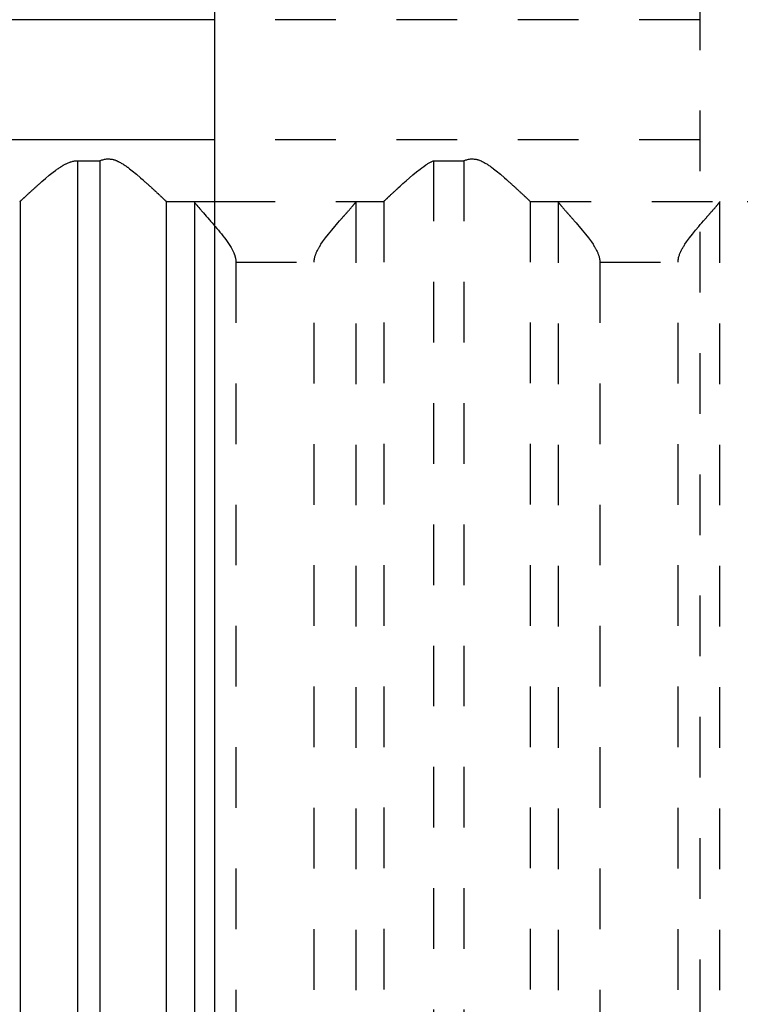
# Model space of a CAD drawing. Extents: x -70 to 72, y -1 to 596.
# Tile 7 of 13: x -19 to -7, y 235 to 252. Entities that reach past the tile are written whole.
import ezdxf

# ---------------------------------------------------------------- set-up
doc = ezdxf.new("R2010")
doc.units = 0
doc.linetypes.add('DASHED', pattern=[2, 1, -1])
doc.layers.add('AM_0', color=7, linetype='CONTINUOUS')
doc.layers.add('AM_3', color=7, linetype='DASHED')

msp = doc.modelspace()

# ---------------------------------------------------------------- linework, layer by layer
at = {"layer": 'AM_0', "color": 7, "linetype": 'CONTINUOUS'}
for p, q in [((-16, 394.2), (-16, 134)), ((-16, 251.5), (-27, 251.5)), ((-16, 249.517), (-23.7, 249.517)), ((-18.26, 249.174), (-17.891, 249.174)), ((-18.26, 249.174), (-18.26, 202.5)), ((-17.891, 249.174), (-17.891, 202.5)), ((-19.206, 248.503), (-19.206, 202.5)), ((-16.797, 248.503), (-16.797, 202.5)), ((-16.79, 248.5), (-16, 248.5)), ((-16.333, 248.49), (-16.333, 202.51))]:
    msp.add_line(p, q, dxfattribs=at)
for points in [[(-19.206, 248.503, 0), (-19.206, 248.504, 0), (-19.204, 248.505, 0), (-19.202, 248.507, 0), (-19.202, 248.507, 0), (-19.201, 248.508, 0), (-19.198, 248.51, 0), (-19.196, 248.513, 0), (-19.193, 248.515, 0), (-19.19, 248.518, 0), (-19.187, 248.52, 0), (-19.186, 248.522, 0), (-19.184, 248.523, 0), (-19.181, 248.527, 0), (-19.177, 248.53, 0), (-19.173, 248.534, 0), (-19.169, 248.538, 0), (-19.165, 248.542, 0), (-19.162, 248.544, 0), (-19.16, 248.546, 0), (-19.155, 248.55, 0), (-19.151, 248.555, 0), (-19.148, 248.557, 0), (-19.145, 248.559, 0), (-19.14, 248.564, 0), (-19.135, 248.569, 0), (-19.132, 248.572, 0), (-19.129, 248.575, 0), (-19.123, 248.58, 0), (-19.117, 248.586, 0), (-19.111, 248.591, 0), (-19.105, 248.597, 0), (-19.098, 248.603, 0), (-19.095, 248.606, 0), (-19.092, 248.609, 0), (-19.085, 248.616, 0), (-19.078, 248.622, 0), (-19.071, 248.629, 0), (-19.063, 248.635, 0), (-19.056, 248.642, 0), (-19.052, 248.645, 0), (-19.049, 248.649, 0), (-19.041, 248.656, 0), (-19.033, 248.663, 0), (-19.025, 248.67, 0), (-19.018, 248.677, 0), (-19.009, 248.685, 0), (-19.005, 248.688, 0), (-19.001, 248.692, 0), (-18.993, 248.7, 0), (-18.985, 248.707, 0), (-18.976, 248.715, 0), (-18.968, 248.722, 0), (-18.96, 248.73, 0), (-18.955, 248.734, 0), (-18.951, 248.738, 0), (-18.942, 248.745, 0), (-18.934, 248.753, 0), (-18.925, 248.761, 0), (-18.916, 248.769, 0), (-18.907, 248.777, 0), (-18.903, 248.781, 0), (-18.898, 248.785, 0), (-18.889, 248.793, 0), (-18.88, 248.801, 0), (-18.875, 248.805, 0), (-18.847, 248.83, 0), (-18.787, 248.881, 0), (-18.725, 248.933, 0), (-18.66, 248.985, 0), (-18.621, 249.014, 0), (-18.61, 249.022, 0), (-18.599, 249.03, 0), (-18.593, 249.034, 0), (-18.588, 249.038, 0), (-18.576, 249.046, 0), (-18.565, 249.054, 0), (-18.554, 249.061, 0), (-18.542, 249.069, 0), (-18.531, 249.076, 0), (-18.525, 249.08, 0), (-18.519, 249.084, 0), (-18.508, 249.091, 0), (-18.496, 249.098, 0), (-18.49, 249.101, 0), (-18.484, 249.104, 0), (-18.473, 249.111, 0), (-18.461, 249.117, 0), (-18.455, 249.12, 0), (-18.449, 249.123, 0), (-18.437, 249.129, 0), (-18.425, 249.135, 0), (-18.412, 249.14, 0), (-18.4, 249.145, 0), (-18.387, 249.15, 0), (-18.381, 249.152, 0), (-18.375, 249.154, 0), (-18.362, 249.158, 0), (-18.349, 249.162, 0), (-18.336, 249.165, 0), (-18.323, 249.168, 0), (-18.309, 249.17, 0), (-18.302, 249.171, 0), (-18.295, 249.172, 0), (-18.281, 249.173, 0), (-18.267, 249.174, 0), (-18.26, 249.174, 0)], [(-17.891, 249.174, 0), (-17.884, 249.176, 0), (-17.871, 249.182, 0), (-17.857, 249.187, 0), (-17.85, 249.189, 0), (-17.843, 249.191, 0), (-17.828, 249.195, 0), (-17.814, 249.198, 0), (-17.799, 249.201, 0), (-17.783, 249.203, 0), (-17.768, 249.204, 0), (-17.76, 249.204, 0), (-17.751, 249.204, 0), (-17.735, 249.204, 0), (-17.72, 249.202, 0), (-17.705, 249.2, 0), (-17.69, 249.198, 0), (-17.675, 249.194, 0), (-17.668, 249.192, 0), (-17.661, 249.19, 0), (-17.647, 249.186, 0), (-17.633, 249.181, 0), (-17.626, 249.178, 0), (-17.619, 249.175, 0), (-17.606, 249.17, 0), (-17.592, 249.163, 0), (-17.586, 249.16, 0), (-17.579, 249.157, 0), (-17.566, 249.15, 0), (-17.553, 249.143, 0), (-17.54, 249.136, 0), (-17.527, 249.128, 0), (-17.514, 249.12, 0), (-17.508, 249.116, 0), (-17.502, 249.112, 0), (-17.489, 249.104, 0), (-17.476, 249.096, 0), (-17.464, 249.087, 0), (-17.452, 249.078, 0), (-17.439, 249.069, 0), (-17.433, 249.065, 0), (-17.427, 249.06, 0), (-17.414, 249.051, 0), (-17.402, 249.042, 0), (-17.36, 249.009, 0), (-17.288, 248.95, 0), (-17.219, 248.891, 0), (-17.186, 248.862, 0), (-17.18, 248.857, 0), (-17.17, 248.847, 0), (-17.159, 248.838, 0), (-17.154, 248.833, 0), (-17.148, 248.828, 0), (-17.138, 248.819, 0), (-17.127, 248.81, 0), (-17.117, 248.8, 0), (-17.107, 248.791, 0), (-17.097, 248.782, 0), (-17.092, 248.777, 0), (-17.087, 248.773, 0), (-17.077, 248.764, 0), (-17.068, 248.755, 0), (-17.058, 248.747, 0), (-17.048, 248.738, 0), (-17.039, 248.729, 0), (-17.034, 248.725, 0), (-17.03, 248.72, 0), (-17.02, 248.712, 0), (-17.011, 248.703, 0), (-17.002, 248.695, 0), (-16.993, 248.687, 0), (-16.984, 248.678, 0), (-16.98, 248.674, 0), (-16.975, 248.67, 0), (-16.966, 248.662, 0), (-16.958, 248.654, 0), (-16.95, 248.646, 0), (-16.941, 248.639, 0), (-16.933, 248.631, 0), (-16.929, 248.627, 0), (-16.925, 248.624, 0), (-16.918, 248.616, 0), (-16.91, 248.609, 0), (-16.903, 248.603, 0), (-16.896, 248.596, 0), (-16.889, 248.589, 0), (-16.885, 248.586, 0), (-16.882, 248.583, 0), (-16.875, 248.577, 0), (-16.869, 248.571, 0), (-16.866, 248.568, 0), (-16.863, 248.565, 0), (-16.857, 248.56, 0), (-16.851, 248.554, 0), (-16.849, 248.552, 0), (-16.846, 248.549, 0), (-16.841, 248.544, 0), (-16.836, 248.54, 0), (-16.831, 248.535, 0), (-16.827, 248.531, 0), (-16.823, 248.527, 0), (-16.821, 248.526, 0), (-16.819, 248.524, 0), (-16.815, 248.52, 0), (-16.812, 248.517, 0), (-16.809, 248.514, 0), (-16.806, 248.512, 0), (-16.803, 248.509, 0), (-16.802, 248.508, 0), (-16.801, 248.507, 0), (-16.799, 248.505, 0), (-16.797, 248.504, 0), (-16.797, 248.503, 0)], [(-19.213, 248.5, 0), (-19.212, 248.5, 0), (-19.21, 248.501, 0), (-19.208, 248.502, 0), (-19.206, 248.503, 0)], [(-16.797, 248.503, 0), (-16.796, 248.502, 0), (-16.793, 248.501, 0), (-16.791, 248.5, 0), (-16.79, 248.5, 0)], [(-16.345, 248.5, 0), (-16.343, 248.5, 0), (-16.339, 248.498, 0), (-16.335, 248.493, 0), (-16.333, 248.49, 0)], [(-16.333, 248.49, 0), (-16.331, 248.487, 0), (-16.324, 248.478, 0), (-16.315, 248.467, 0), (-16.31, 248.46, 0), (-16.305, 248.453, 0), (-16.292, 248.438, 0), (-16.277, 248.42, 0), (-16.261, 248.401, 0), (-16.243, 248.381, 0), (-16.224, 248.359, 0), (-16.214, 248.347, 0), (-16.204, 248.336, 0), (-16.183, 248.312, 0), (-16.161, 248.287, 0), (-16.138, 248.261, 0), (-16.114, 248.234, 0), (-16.09, 248.206, 0), (-16.078, 248.192, 0), (-16.065, 248.177, 0), (-16.039, 248.148, 0), (-16.013, 248.118, 0), (-16, 248.102, 0)]]:
    msp.add_polyline3d(points, dxfattribs=at)
at = {"layer": 'AM_3', "color": 6, "linetype": 'DASHED'}
for p, q in [((-8, 444), (-8, 164)), ((16, 251.5), (-16, 251.5)), ((16, 249.517), (-16, 249.517)), ((-12.392, 249.174), (-12.392, 202.5)), ((-12.392, 249.174), (-11.891, 249.174)), ((-11.891, 249.174), (-11.891, 202.5)), ((-16, 248.5), (-13.217, 248.5)), ((-13.674, 248.49), (-13.674, 202.51)), ((-13.21, 248.503), (-13.21, 202.5)), ((-10.797, 248.503), (-10.797, 202.5)), ((-10.79, 248.5), (-7.217, 248.5)), ((-10.333, 248.49), (-10.333, 202.51)), ((-7.674, 248.49), (-7.674, 202.51)), ((-15.649, 247.5), (-14.358, 247.5)), ((-15.649, 247.5), (-15.649, 203.5)), ((-14.358, 203.5), (-14.358, 247.5)), ((-9.649, 247.5), (-8.358, 247.5)), ((-9.649, 247.5), (-9.649, 203.5)), ((-8.358, 203.5), (-8.358, 247.5))]:
    msp.add_line(p, q, dxfattribs=at)
for points in [[(-13.21, 248.503, 0), (-13.21, 248.504, 0), (-13.208, 248.505, 0), (-13.207, 248.506, 0), (-13.206, 248.507, 0), (-13.205, 248.508, 0), (-13.203, 248.51, 0), (-13.201, 248.512, 0), (-13.199, 248.514, 0), (-13.196, 248.516, 0), (-13.193, 248.519, 0), (-13.192, 248.52, 0), (-13.191, 248.522, 0), (-13.187, 248.524, 0), (-13.184, 248.527, 0), (-13.181, 248.531, 0), (-13.177, 248.534, 0), (-13.173, 248.537, 0), (-13.172, 248.539, 0), (-13.17, 248.541, 0), (-13.165, 248.545, 0), (-13.161, 248.549, 0), (-13.159, 248.551, 0), (-13.157, 248.553, 0), (-13.152, 248.558, 0), (-13.147, 248.562, 0), (-13.145, 248.564, 0), (-13.142, 248.567, 0), (-13.137, 248.571, 0), (-13.132, 248.576, 0), (-13.127, 248.581, 0), (-13.121, 248.586, 0), (-13.116, 248.592, 0), (-13.113, 248.594, 0), (-13.11, 248.597, 0), (-13.104, 248.603, 0), (-13.098, 248.608, 0), (-13.092, 248.614, 0), (-13.085, 248.62, 0), (-13.079, 248.626, 0), (-13.076, 248.629, 0), (-13.072, 248.632, 0), (-13.066, 248.639, 0), (-13.059, 248.645, 0), (-13.052, 248.651, 0), (-13.045, 248.658, 0), (-13.038, 248.664, 0), (-13.034, 248.668, 0), (-13.031, 248.671, 0), (-13.024, 248.678, 0), (-13.016, 248.685, 0), (-13.009, 248.691, 0), (-13.001, 248.698, 0), (-12.994, 248.705, 0), (-12.99, 248.709, 0), (-12.986, 248.712, 0), (-12.978, 248.72, 0), (-12.971, 248.727, 0), (-12.943, 248.752, 0), (-12.919, 248.774, 0), (-12.894, 248.796, 0), (-12.842, 248.843, 0), (-12.788, 248.891, 0), (-12.731, 248.94, 0), (-12.673, 248.988, 0), (-12.613, 249.036, 0), (-12.582, 249.059, 0), (-12.552, 249.081, 0), (-12.516, 249.106, 0), (-12.505, 249.112, 0), (-12.495, 249.119, 0), (-12.489, 249.122, 0), (-12.484, 249.126, 0), (-12.474, 249.132, 0), (-12.463, 249.138, 0), (-12.452, 249.144, 0), (-12.442, 249.15, 0), (-12.431, 249.156, 0), (-12.425, 249.158, 0), (-12.42, 249.161, 0), (-12.409, 249.166, 0), (-12.398, 249.171, 0), (-12.392, 249.174, 0)], [(-11.891, 249.174, 0), (-11.884, 249.176, 0), (-11.871, 249.182, 0), (-11.857, 249.187, 0), (-11.85, 249.189, 0), (-11.843, 249.191, 0), (-11.828, 249.195, 0), (-11.814, 249.198, 0), (-11.799, 249.201, 0), (-11.783, 249.203, 0), (-11.768, 249.204, 0), (-11.76, 249.204, 0), (-11.751, 249.204, 0), (-11.735, 249.204, 0), (-11.72, 249.202, 0), (-11.705, 249.2, 0), (-11.69, 249.198, 0), (-11.675, 249.194, 0), (-11.668, 249.192, 0), (-11.661, 249.19, 0), (-11.647, 249.186, 0), (-11.633, 249.181, 0), (-11.626, 249.178, 0), (-11.619, 249.175, 0), (-11.606, 249.17, 0), (-11.592, 249.163, 0), (-11.586, 249.16, 0), (-11.579, 249.157, 0), (-11.566, 249.15, 0), (-11.553, 249.143, 0), (-11.54, 249.136, 0), (-11.527, 249.128, 0), (-11.514, 249.12, 0), (-11.508, 249.116, 0), (-11.502, 249.112, 0), (-11.489, 249.104, 0), (-11.476, 249.096, 0), (-11.464, 249.087, 0), (-11.452, 249.078, 0), (-11.439, 249.069, 0), (-11.433, 249.065, 0), (-11.427, 249.06, 0), (-11.414, 249.051, 0), (-11.402, 249.042, 0), (-11.36, 249.009, 0), (-11.288, 248.95, 0), (-11.219, 248.891, 0), (-11.186, 248.862, 0), (-11.18, 248.857, 0), (-11.17, 248.847, 0), (-11.159, 248.838, 0), (-11.154, 248.833, 0), (-11.148, 248.828, 0), (-11.138, 248.819, 0), (-11.127, 248.81, 0), (-11.117, 248.8, 0), (-11.107, 248.791, 0), (-11.097, 248.782, 0), (-11.092, 248.777, 0), (-11.087, 248.773, 0), (-11.077, 248.764, 0), (-11.068, 248.755, 0), (-11.058, 248.747, 0), (-11.048, 248.738, 0), (-11.039, 248.729, 0), (-11.034, 248.725, 0), (-11.03, 248.72, 0), (-11.02, 248.712, 0), (-11.011, 248.703, 0), (-11.002, 248.695, 0), (-10.993, 248.687, 0), (-10.984, 248.678, 0), (-10.98, 248.674, 0), (-10.975, 248.67, 0), (-10.966, 248.662, 0), (-10.958, 248.654, 0), (-10.95, 248.646, 0), (-10.941, 248.639, 0), (-10.933, 248.631, 0), (-10.929, 248.627, 0), (-10.925, 248.624, 0), (-10.918, 248.616, 0), (-10.91, 248.609, 0), (-10.903, 248.603, 0), (-10.896, 248.596, 0), (-10.889, 248.589, 0), (-10.885, 248.586, 0), (-10.882, 248.583, 0), (-10.875, 248.577, 0), (-10.869, 248.571, 0), (-10.866, 248.568, 0), (-10.863, 248.565, 0), (-10.857, 248.56, 0), (-10.851, 248.554, 0), (-10.849, 248.552, 0), (-10.846, 248.549, 0), (-10.841, 248.544, 0), (-10.836, 248.54, 0), (-10.831, 248.535, 0), (-10.827, 248.531, 0), (-10.823, 248.527, 0), (-10.821, 248.526, 0), (-10.819, 248.524, 0), (-10.815, 248.52, 0), (-10.812, 248.517, 0), (-10.809, 248.514, 0), (-10.806, 248.512, 0), (-10.803, 248.509, 0), (-10.802, 248.508, 0), (-10.801, 248.507, 0), (-10.799, 248.505, 0), (-10.797, 248.504, 0), (-10.797, 248.503, 0)], [(-14.358, 247.5, 0), (-14.358, 247.508, 0), (-14.357, 247.522, 0), (-14.356, 247.537, 0), (-14.355, 247.544, 0), (-14.354, 247.551, 0), (-14.351, 247.565, 0), (-14.349, 247.578, 0), (-14.345, 247.592, 0), (-14.342, 247.605, 0), (-14.337, 247.617, 0), (-14.335, 247.624, 0), (-14.333, 247.63, 0), (-14.328, 247.643, 0), (-14.323, 247.655, 0), (-14.318, 247.667, 0), (-14.312, 247.679, 0), (-14.306, 247.691, 0), (-14.303, 247.697, 0), (-14.3, 247.703, 0), (-14.294, 247.715, 0), (-14.288, 247.726, 0), (-14.284, 247.732, 0), (-14.281, 247.738, 0), (-14.274, 247.75, 0), (-14.267, 247.761, 0), (-14.264, 247.767, 0), (-14.26, 247.772, 0), (-14.253, 247.784, 0), (-14.246, 247.795, 0), (-14.219, 247.834, 0), (-14.171, 247.9, 0), (-14.121, 247.965, 0), (-14.069, 248.028, 0), (-14.017, 248.09, 0), (-13.992, 248.119, 0), (-13.967, 248.149, 0), (-13.938, 248.182, 0), (-13.93, 248.191, 0), (-13.922, 248.201, 0), (-13.918, 248.205, 0), (-13.914, 248.21, 0), (-13.906, 248.219, 0), (-13.898, 248.228, 0), (-13.89, 248.237, 0), (-13.883, 248.246, 0), (-13.875, 248.254, 0), (-13.871, 248.259, 0), (-13.867, 248.263, 0), (-13.86, 248.271, 0), (-13.853, 248.28, 0), (-13.845, 248.288, 0), (-13.838, 248.296, 0), (-13.831, 248.304, 0), (-13.828, 248.308, 0), (-13.824, 248.312, 0), (-13.817, 248.32, 0), (-13.811, 248.328, 0), (-13.804, 248.335, 0), (-13.797, 248.343, 0), (-13.791, 248.35, 0), (-13.788, 248.354, 0), (-13.784, 248.357, 0), (-13.778, 248.365, 0), (-13.772, 248.372, 0), (-13.766, 248.379, 0), (-13.76, 248.386, 0), (-13.754, 248.392, 0), (-13.751, 248.396, 0), (-13.749, 248.399, 0), (-13.743, 248.405, 0), (-13.738, 248.411, 0), (-13.735, 248.414, 0), (-13.732, 248.417, 0), (-13.727, 248.423, 0), (-13.723, 248.429, 0), (-13.72, 248.432, 0), (-13.718, 248.435, 0), (-13.713, 248.44, 0), (-13.709, 248.445, 0), (-13.705, 248.45, 0), (-13.701, 248.455, 0), (-13.698, 248.459, 0), (-13.696, 248.461, 0), (-13.694, 248.463, 0), (-13.691, 248.467, 0), (-13.688, 248.471, 0), (-13.685, 248.475, 0), (-13.682, 248.478, 0), (-13.68, 248.481, 0), (-13.679, 248.483, 0), (-13.678, 248.484, 0), (-13.676, 248.487, 0), (-13.675, 248.489, 0), (-13.674, 248.49, 0)], [(-13.674, 248.49, 0), (-13.672, 248.493, 0), (-13.668, 248.498, 0), (-13.664, 248.5, 0), (-13.662, 248.5, 0)], [(-13.217, 248.5, 0), (-13.216, 248.5, 0), (-13.214, 248.501, 0), (-13.211, 248.502, 0), (-13.21, 248.503, 0)], [(-10.797, 248.503, 0), (-10.796, 248.502, 0), (-10.793, 248.501, 0), (-10.791, 248.5, 0), (-10.79, 248.5, 0)], [(-10.345, 248.5, 0), (-10.343, 248.5, 0), (-10.339, 248.498, 0), (-10.335, 248.493, 0), (-10.333, 248.49, 0)], [(-10.333, 248.49, 0), (-10.332, 248.489, 0), (-10.331, 248.487, 0), (-10.329, 248.484, 0), (-10.328, 248.483, 0), (-10.327, 248.481, 0), (-10.325, 248.478, 0), (-10.322, 248.475, 0), (-10.319, 248.471, 0), (-10.316, 248.467, 0), (-10.313, 248.463, 0), (-10.311, 248.461, 0), (-10.309, 248.459, 0), (-10.306, 248.455, 0), (-10.302, 248.45, 0), (-10.298, 248.445, 0), (-10.294, 248.44, 0), (-10.289, 248.435, 0), (-10.287, 248.432, 0), (-10.284, 248.429, 0), (-10.28, 248.423, 0), (-10.275, 248.417, 0), (-10.272, 248.414, 0), (-10.269, 248.411, 0), (-10.264, 248.405, 0), (-10.258, 248.399, 0), (-10.256, 248.396, 0), (-10.253, 248.392, 0), (-10.247, 248.386, 0), (-10.241, 248.379, 0), (-10.235, 248.372, 0), (-10.229, 248.365, 0), (-10.223, 248.357, 0), (-10.219, 248.354, 0), (-10.216, 248.35, 0), (-10.21, 248.343, 0), (-10.203, 248.335, 0), (-10.196, 248.328, 0), (-10.19, 248.32, 0), (-10.183, 248.312, 0), (-10.179, 248.308, 0), (-10.176, 248.304, 0), (-10.169, 248.296, 0), (-10.162, 248.288, 0), (-10.154, 248.28, 0), (-10.147, 248.271, 0), (-10.14, 248.263, 0), (-10.136, 248.259, 0), (-10.132, 248.254, 0), (-10.124, 248.246, 0), (-10.117, 248.237, 0), (-10.109, 248.228, 0), (-10.101, 248.219, 0), (-10.093, 248.21, 0), (-10.089, 248.205, 0), (-10.085, 248.201, 0), (-10.077, 248.191, 0), (-10.069, 248.182, 0), (-10.04, 248.149, 0), (-10.015, 248.119, 0), (-9.99, 248.09, 0), (-9.938, 248.028, 0), (-9.886, 247.965, 0), (-9.836, 247.9, 0), (-9.788, 247.834, 0), (-9.761, 247.795, 0), (-9.754, 247.784, 0), (-9.747, 247.772, 0), (-9.743, 247.767, 0), (-9.74, 247.761, 0), (-9.733, 247.75, 0), (-9.726, 247.738, 0), (-9.723, 247.732, 0), (-9.719, 247.726, 0), (-9.713, 247.715, 0), (-9.707, 247.703, 0), (-9.704, 247.697, 0), (-9.701, 247.691, 0), (-9.695, 247.679, 0), (-9.689, 247.667, 0), (-9.684, 247.655, 0), (-9.679, 247.643, 0), (-9.674, 247.63, 0), (-9.672, 247.624, 0), (-9.67, 247.617, 0), (-9.665, 247.605, 0), (-9.662, 247.592, 0), (-9.658, 247.578, 0), (-9.656, 247.565, 0), (-9.653, 247.551, 0), (-9.652, 247.544, 0), (-9.651, 247.537, 0), (-9.65, 247.522, 0), (-9.649, 247.508, 0), (-9.649, 247.5, 0)], [(-8.358, 247.5, 0), (-8.358, 247.508, 0), (-8.357, 247.522, 0), (-8.356, 247.537, 0), (-8.355, 247.544, 0), (-8.354, 247.551, 0), (-8.351, 247.565, 0), (-8.349, 247.578, 0), (-8.345, 247.592, 0), (-8.342, 247.605, 0), (-8.337, 247.617, 0), (-8.335, 247.624, 0), (-8.333, 247.63, 0), (-8.328, 247.643, 0), (-8.323, 247.655, 0), (-8.318, 247.667, 0), (-8.312, 247.679, 0), (-8.306, 247.691, 0), (-8.303, 247.697, 0), (-8.3, 247.703, 0), (-8.294, 247.715, 0), (-8.288, 247.726, 0), (-8.284, 247.732, 0), (-8.281, 247.738, 0), (-8.274, 247.75, 0), (-8.267, 247.761, 0), (-8.264, 247.767, 0), (-8.26, 247.772, 0), (-8.253, 247.784, 0), (-8.246, 247.795, 0), (-8.219, 247.834, 0), (-8.171, 247.9, 0), (-8.121, 247.965, 0), (-8.069, 248.028, 0), (-8.017, 248.09, 0), (-7.992, 248.119, 0), (-7.967, 248.149, 0), (-7.938, 248.182, 0), (-7.93, 248.191, 0), (-7.922, 248.201, 0), (-7.918, 248.205, 0), (-7.914, 248.21, 0), (-7.906, 248.219, 0), (-7.898, 248.228, 0), (-7.89, 248.237, 0), (-7.883, 248.246, 0), (-7.875, 248.254, 0), (-7.871, 248.259, 0), (-7.867, 248.263, 0), (-7.86, 248.271, 0), (-7.853, 248.28, 0), (-7.845, 248.288, 0), (-7.838, 248.296, 0), (-7.831, 248.304, 0), (-7.828, 248.308, 0), (-7.824, 248.312, 0), (-7.817, 248.32, 0), (-7.811, 248.328, 0), (-7.804, 248.335, 0), (-7.797, 248.343, 0), (-7.791, 248.35, 0), (-7.788, 248.354, 0), (-7.784, 248.357, 0), (-7.778, 248.365, 0), (-7.772, 248.372, 0), (-7.766, 248.379, 0), (-7.76, 248.386, 0), (-7.754, 248.392, 0), (-7.751, 248.396, 0), (-7.749, 248.399, 0), (-7.743, 248.405, 0), (-7.738, 248.411, 0), (-7.735, 248.414, 0), (-7.732, 248.417, 0), (-7.727, 248.423, 0), (-7.723, 248.429, 0), (-7.72, 248.432, 0), (-7.718, 248.435, 0), (-7.713, 248.44, 0), (-7.709, 248.445, 0), (-7.705, 248.45, 0), (-7.701, 248.455, 0), (-7.698, 248.459, 0), (-7.696, 248.461, 0), (-7.694, 248.463, 0), (-7.691, 248.467, 0), (-7.688, 248.471, 0), (-7.685, 248.475, 0), (-7.682, 248.478, 0), (-7.68, 248.481, 0), (-7.679, 248.483, 0), (-7.678, 248.484, 0), (-7.676, 248.487, 0), (-7.675, 248.489, 0), (-7.674, 248.49, 0)], [(-7.674, 248.49, 0), (-7.672, 248.493, 0), (-7.668, 248.498, 0), (-7.664, 248.5, 0), (-7.662, 248.5, 0)], [(-7.217, 248.5, 0), (-7.216, 248.5, 0), (-7.214, 248.501, 0), (-7.211, 248.502, 0), (-7.21, 248.503, 0)], [(-16, 248.102, 0), (-15.988, 248.088, 0), (-15.963, 248.058, 0), (-15.938, 248.028, 0), (-15.926, 248.013, 0), (-15.913, 247.998, 0), (-15.888, 247.967, 0), (-15.864, 247.936, 0), (-15.839, 247.904, 0), (-15.816, 247.872, 0), (-15.793, 247.841, 0), (-15.781, 247.824, 0), (-15.77, 247.808, 0), (-15.749, 247.776, 0), (-15.728, 247.742, 0), (-15.71, 247.709, 0), (-15.692, 247.674, 0), (-15.683, 247.653, 0), (-15.681, 247.647, 0), (-15.678, 247.641, 0), (-15.677, 247.638, 0), (-15.676, 247.635, 0), (-15.674, 247.629, 0), (-15.672, 247.623, 0), (-15.67, 247.62, 0), (-15.669, 247.617, 0), (-15.667, 247.611, 0), (-15.665, 247.605, 0), (-15.665, 247.601, 0), (-15.664, 247.598, 0), (-15.662, 247.592, 0), (-15.66, 247.586, 0), (-15.659, 247.579, 0), (-15.657, 247.573, 0), (-15.656, 247.566, 0), (-15.655, 247.563, 0), (-15.655, 247.559, 0), (-15.653, 247.553, 0), (-15.652, 247.546, 0), (-15.652, 247.539, 0), (-15.651, 247.532, 0), (-15.65, 247.525, 0), (-15.65, 247.522, 0), (-15.65, 247.518, 0), (-15.649, 247.511, 0), (-15.649, 247.504, 0), (-15.649, 247.5, 0)]]:
    msp.add_polyline3d(points, dxfattribs=at)

doc.saveas('drawing.dxf')
